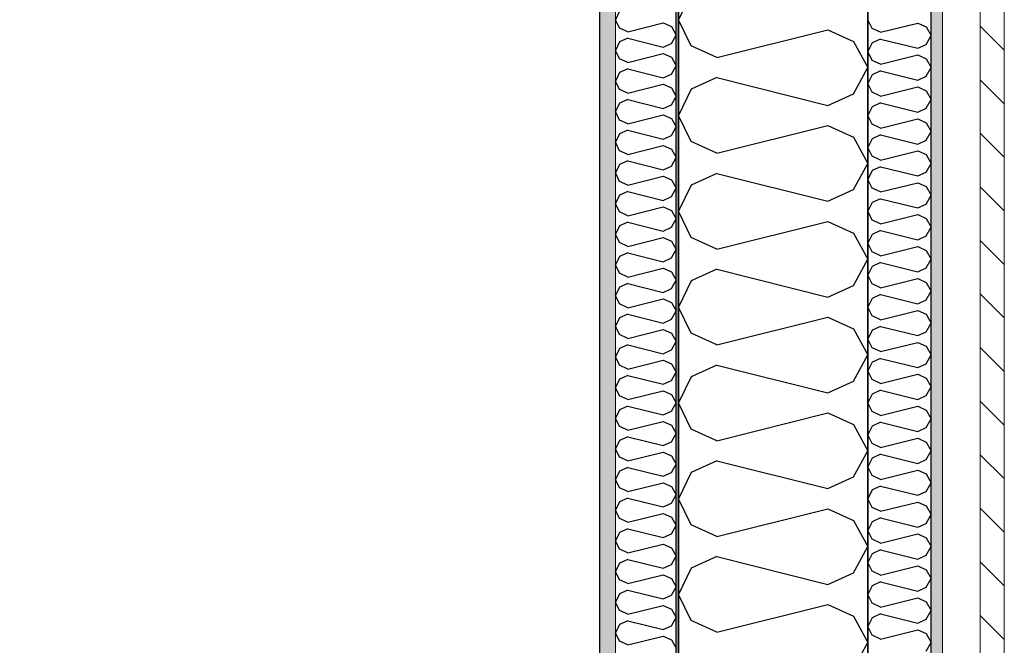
# Model space of a CAD drawing. Header units: millimetres. Extents: x -117798 to 93698, y -182207 to 252400.
# Tile 183 of 222: x -64865 to -64085, y -18099 to -17604. Entities that reach past the tile are written whole.
import ezdxf
from ezdxf.enums import TextEntityAlignment as Align

# ---------------------------------------------------------------- set-up
doc = ezdxf.new("R2010")
doc.units = ezdxf.units.MM
doc.header["$LTSCALE"] = 0.5
doc.header["$MEASUREMENT"] = 0
doc.linetypes.add('Over snittplan', pattern=[260, 150, -50, 10, -50])
doc.linetypes.add('PLINE', pattern=[0])
for name, color, linetype in [('232- Ikke-bærende yttervegger', 7, 'Continuous'), ('232- Ikke-bærende yttervegger (Skravur)', 7, 'Continuous'), ('232- Ikke-bærende yttervegger (Skravur)(Nye konstruksjoner)', 7, 'Continuous'), ('232- Ikke-bærende yttervegger(Nye konstruksjoner)', 7, 'Continuous'), ('235- Utvendig kledning og overflate (Skravur)(Nye konstruksjoner)', 7, 'Continuous'), ('251- Frittbærende dekker(Nye konstruksjoner)', 7, 'Continuous'), ('256- Faste himlinger og overflatebehandling(Nye konstruksjoner)', 7, 'Continuous'), ('261- Primærkonstruksjon (tak)', 7, 'Continuous'), ('262- Taktekking(Nye konstruksjoner)', 7, 'Continuous'), ('862- M___Nettoareal(Nye konstruksjoner)', 7, 'Continuous'), ('862- M___Nettoareal(Polylinje)(Nye konstruksjoner)', 7, 'Continuous'), ('862- M___Nettoareal(Tekst)(Nye konstruksjoner)', 7, 'Continuous')]:
    doc.layers.add(name, color=color, linetype=linetype)
doc.layers.add('235- Utvendig kledning og overflate(Nye konstruksjoner)', color=7, linetype='Continuous', lineweight=0)
doc.layers.add('236- Innvendig kledning og overflate(Nye konstruksjoner)', color=7, linetype='Continuous', lineweight=0)
doc.styles.add('GENERATED_STYLE_1', font='arial.ttf')

# ---------------------------------------------------------------- blocks, each defined once
blk = doc.blocks.new('Teknisk vent._A-214_26', base_point=(-66816.58, -20004.17))
at = {"layer": '862- M___Nettoareal(Polylinje)(Nye konstruksjoner)', "linetype": 'PLINE', "flags": 128}
blk.add_lwpolyline([(-70728.16, -18466.93), (-68648.16, -18466.93), (-68648.16, -25811.93), (-68573.16, -25811.93), (-68573.16, -25749.43), (-65173.16, -25749.43), (-65173.16, -25811.93), (-64973.16, -25811.93), (-64973.16, -25749.43), (-64405.66, -25749.43), (-64405.66, -15084.43), (-64973.16, -15084.43), (-64973.16, -15111.93), (-65173.16, -15111.93), (-65173.16, -15084.43), (-68573.16, -15084.43), (-68573.16, -15111.93), (-68773.16, -15111.93), (-68773.16, -15096.93), (-70728.16, -15096.93)], close=True, dxfattribs=at)
at = {"layer": '862- M___Nettoareal(Tekst)(Nye konstruksjoner)', "style": 'GENERATED_STYLE_1'}
for tag, height, p in [('DUMMY_862', 150, (-66934.44, -19409.62)), ('ROOM_NAME', 150, (-66934.44, -20633)), ('DUMMY_861', 100, (-67091.58, -20232.75)), ('ROOM_NUMBER', 100, (-67091.58, -20621.57)), ('DUMMY_863', 100, (-66698.73, -20598.71))]:
    blk.add_attdef(tag, text='', height=height, rotation=90, dxfattribs=at).set_placement(p, align=Align.TOP_LEFT)
blk = doc.blocks.new('*X154')
at = {"layer": '232- Ikke-bærende yttervegger (Skravur)', "linetype": 'PLINE'}
for p, q in [((-64333.35, -17583.2), (-64343.16, -17603.92)), ((-64333.35, -17624.64), (-64343.16, -17603.92)), ((-64313.03, -17633.89), (-64225.04, -17611.89)), ((-64225.04, -17611.89), (-64204.72, -17621.14)), ((-64204.72, -17621.14), (-64193.16, -17641.86)), ((-64313.03, -17633.89), (-64333.35, -17624.64)), ((-64204.72, -17662.58), (-64193.16, -17641.86)), ((-64313.03, -17649.83), (-64333.35, -17659.08)), ((-64313.03, -17649.83), (-64225.04, -17671.83)), ((-64333.35, -17659.08), (-64343.16, -17679.8)), ((-64225.04, -17671.83), (-64204.72, -17662.58)), ((-64333.35, -17700.52), (-64343.16, -17679.8)), ((-64313.03, -17709.77), (-64225.04, -17687.77)), ((-64225.04, -17687.77), (-64204.72, -17697.02)), ((-64204.72, -17697.02), (-64193.16, -17717.74)), ((-64313.03, -17709.77), (-64333.35, -17700.52)), ((-64204.72, -17738.46), (-64193.16, -17717.74)), ((-64313.03, -17725.71), (-64333.35, -17734.96)), ((-64313.03, -17725.71), (-64225.04, -17747.71)), ((-64333.35, -17734.96), (-64343.16, -17755.68)), ((-64225.04, -17747.71), (-64204.72, -17738.46)), ((-64333.35, -17776.4), (-64343.16, -17755.68)), ((-64313.03, -17785.65), (-64225.04, -17763.65)), ((-64225.04, -17763.65), (-64204.72, -17772.9)), ((-64313.03, -17785.65), (-64333.35, -17776.4)), ((-64204.72, -17772.9), (-64193.16, -17793.62)), ((-64204.72, -17814.34), (-64193.16, -17793.62)), ((-64313.03, -17801.59), (-64333.35, -17810.84)), ((-64313.03, -17801.59), (-64225.04, -17823.59)), ((-64333.35, -17810.84), (-64343.16, -17831.56)), ((-64225.04, -17823.59), (-64204.72, -17814.34)), ((-64333.35, -17852.28), (-64343.16, -17831.56)), ((-64313.03, -17861.53), (-64225.04, -17839.53)), ((-64225.04, -17839.53), (-64204.72, -17848.78)), ((-64313.03, -17861.53), (-64333.35, -17852.28)), ((-64204.72, -17848.78), (-64193.16, -17869.5)), ((-64204.72, -17890.22), (-64193.16, -17869.5)), ((-64313.03, -17877.47), (-64333.35, -17886.72)), ((-64313.03, -17877.47), (-64225.04, -17899.47)), ((-64333.35, -17886.72), (-64343.16, -17907.44)), ((-64225.04, -17899.47), (-64204.72, -17890.22)), ((-64333.35, -17928.16), (-64343.16, -17907.44)), ((-64313.03, -17937.41), (-64225.04, -17915.41)), ((-64225.04, -17915.41), (-64204.72, -17924.66)), ((-64204.72, -17924.66), (-64193.16, -17945.38)), ((-64313.03, -17937.41), (-64333.35, -17928.16)), ((-64204.72, -17966.1), (-64193.16, -17945.38)), ((-64313.03, -17953.35), (-64333.35, -17962.6)), ((-64313.03, -17953.35), (-64225.04, -17975.35)), ((-64333.35, -17962.6), (-64343.16, -17983.32)), ((-64225.04, -17975.35), (-64204.72, -17966.1)), ((-64333.35, -18004.04), (-64343.16, -17983.32)), ((-64313.03, -18013.29), (-64225.04, -17991.29)), ((-64225.04, -17991.29), (-64204.72, -18000.54)), ((-64313.03, -18013.29), (-64333.35, -18004.04)), ((-64204.72, -18000.54), (-64193.16, -18021.26)), ((-64204.72, -18041.98), (-64193.16, -18021.26)), ((-64313.03, -18029.23), (-64333.35, -18038.47)), ((-64313.03, -18029.23), (-64225.04, -18051.23)), ((-64333.35, -18038.47), (-64343.16, -18059.2)), ((-64225.04, -18051.23), (-64204.72, -18041.98)), ((-64333.35, -18079.92), (-64343.16, -18059.2)), ((-64313.03, -18089.16), (-64225.04, -18067.17)), ((-64225.04, -18067.17), (-64204.72, -18076.41)), ((-64313.03, -18089.16), (-64333.35, -18079.92)), ((-64204.72, -18076.41), (-64193.16, -18097.14)), ((-64204.72, -18117.86), (-64193.16, -18097.14))]:
    blk.add_line(p, q, dxfattribs=at)
blk = doc.blocks.new('*X420')
at = {"layer": '235- Utvendig kledning og overflate (Skravur)(Nye konstruksjoner)', "linetype": 'PLINE'}
for p, q in [((-64189.89, -17610.83), (-64193.16, -17603.92)), ((-64183.12, -17613.91), (-64189.89, -17610.83)), ((-64183.12, -17613.91), (-64153.79, -17606.58)), ((-64153.79, -17606.58), (-64147.01, -17609.66)), ((-64147.01, -17609.66), (-64143.16, -17616.57)), ((-64183.12, -17619.23), (-64189.89, -17622.31)), ((-64183.12, -17619.23), (-64153.79, -17626.56)), ((-64147.01, -17623.48), (-64143.16, -17616.57)), ((-64189.89, -17622.31), (-64193.16, -17629.22)), ((-64189.89, -17636.12), (-64193.16, -17629.22)), ((-64153.79, -17626.56), (-64147.01, -17623.48)), ((-64183.12, -17639.21), (-64189.89, -17636.12)), ((-64183.12, -17639.21), (-64153.79, -17631.87)), ((-64153.79, -17631.87), (-64147.01, -17634.95)), ((-64147.01, -17634.95), (-64143.16, -17641.86)), ((-64183.12, -17644.52), (-64189.89, -17647.6)), ((-64183.12, -17644.52), (-64153.79, -17651.85)), ((-64147.01, -17648.77), (-64143.16, -17641.86)), ((-64189.89, -17647.6), (-64193.16, -17654.51)), ((-64153.79, -17651.85), (-64147.01, -17648.77)), ((-64189.89, -17661.42), (-64193.16, -17654.51)), ((-64183.12, -17664.5), (-64153.79, -17657.17)), ((-64153.79, -17657.17), (-64147.01, -17660.25)), ((-64147.01, -17660.25), (-64143.16, -17667.16)), ((-64183.12, -17664.5), (-64189.89, -17661.42)), ((-64147.01, -17674.06), (-64143.16, -17667.16)), ((-64189.89, -17672.89), (-64193.16, -17679.8)), ((-64183.12, -17669.81), (-64189.89, -17672.89)), ((-64183.12, -17669.81), (-64153.79, -17677.14)), ((-64153.79, -17677.14), (-64147.01, -17674.06)), ((-64189.89, -17686.71), (-64193.16, -17679.8)), ((-64183.12, -17689.79), (-64153.79, -17682.46)), ((-64153.79, -17682.46), (-64147.01, -17685.54)), ((-64183.12, -17689.79), (-64189.89, -17686.71)), ((-64147.01, -17685.54), (-64143.16, -17692.45)), ((-64189.89, -17698.19), (-64193.16, -17705.09)), ((-64183.12, -17695.1), (-64189.89, -17698.19)), ((-64183.12, -17695.1), (-64153.79, -17702.44)), ((-64153.79, -17702.44), (-64147.01, -17699.36)), ((-64147.01, -17699.36), (-64143.16, -17692.45)), ((-64189.89, -17712), (-64193.16, -17705.09)), ((-64183.12, -17715.08), (-64153.79, -17707.75)), ((-64153.79, -17707.75), (-64147.01, -17710.83)), ((-64183.12, -17715.08), (-64189.89, -17712)), ((-64147.01, -17710.83), (-64143.16, -17717.74)), ((-64183.12, -17720.4), (-64189.89, -17723.48)), ((-64183.12, -17720.4), (-64153.79, -17727.73)), ((-64147.01, -17724.65), (-64143.16, -17717.74)), ((-64189.89, -17723.48), (-64193.16, -17730.39)), ((-64189.89, -17737.29), (-64193.16, -17730.39)), ((-64153.79, -17727.73), (-64147.01, -17724.65)), ((-64183.12, -17740.38), (-64189.89, -17737.29)), ((-64183.12, -17740.38), (-64153.79, -17733.04)), ((-64153.79, -17733.04), (-64147.01, -17736.13)), ((-64147.01, -17736.13), (-64143.16, -17743.03)), ((-64183.12, -17745.69), (-64189.89, -17748.77)), ((-64183.12, -17745.69), (-64153.79, -17753.02)), ((-64147.01, -17749.94), (-64143.16, -17743.03)), ((-64189.89, -17748.77), (-64193.16, -17755.68)), ((-64153.79, -17753.02), (-64147.01, -17749.94)), ((-64189.89, -17762.59), (-64193.16, -17755.68)), ((-64183.12, -17765.67), (-64153.79, -17758.34)), ((-64153.79, -17758.34), (-64147.01, -17761.42)), ((-64147.01, -17761.42), (-64143.16, -17768.33)), ((-64183.12, -17765.67), (-64189.89, -17762.59)), ((-64147.01, -17775.23), (-64143.16, -17768.33)), ((-64189.89, -17774.07), (-64193.16, -17780.97)), ((-64183.12, -17770.98), (-64189.89, -17774.07)), ((-64183.12, -17770.98), (-64153.79, -17778.32)), ((-64153.79, -17778.32), (-64147.01, -17775.23)), ((-64189.89, -17787.88), (-64193.16, -17780.97)), ((-64183.12, -17790.96), (-64153.79, -17783.63)), ((-64153.79, -17783.63), (-64147.01, -17786.71)), ((-64183.12, -17790.96), (-64189.89, -17787.88)), ((-64147.01, -17786.71), (-64143.16, -17793.62)), ((-64147.01, -17800.53), (-64143.16, -17793.62)), ((-64189.89, -17799.36), (-64193.16, -17806.27)), ((-64183.12, -17796.28), (-64189.89, -17799.36)), ((-64183.12, -17796.28), (-64153.79, -17803.61)), ((-64153.79, -17803.61), (-64147.01, -17800.53)), ((-64189.89, -17813.17), (-64193.16, -17806.27)), ((-64183.12, -17816.26), (-64153.79, -17808.92)), ((-64153.79, -17808.92), (-64147.01, -17812.01)), ((-64183.12, -17816.26), (-64189.89, -17813.17)), ((-64147.01, -17812.01), (-64143.16, -17818.91)), ((-64189.89, -17824.65), (-64193.16, -17831.56)), ((-64183.12, -17821.57), (-64189.89, -17824.65)), ((-64183.12, -17821.57), (-64153.79, -17828.9)), ((-64147.01, -17825.82), (-64143.16, -17818.91)), ((-64189.89, -17838.47), (-64193.16, -17831.56)), ((-64153.79, -17828.9), (-64147.01, -17825.82)), ((-64183.12, -17841.55), (-64189.89, -17838.47)), ((-64183.12, -17841.55), (-64153.79, -17834.22)), ((-64153.79, -17834.22), (-64147.01, -17837.3)), ((-64147.01, -17837.3), (-64143.16, -17844.21)), ((-64183.12, -17846.86), (-64189.89, -17849.95)), ((-64183.12, -17846.86), (-64153.79, -17854.2)), ((-64147.01, -17851.11), (-64143.16, -17844.21)), ((-64189.89, -17849.95), (-64193.16, -17856.85)), ((-64153.79, -17854.2), (-64147.01, -17851.11)), ((-64189.89, -17863.76), (-64193.16, -17856.85)), ((-64183.12, -17866.84), (-64189.89, -17863.76)), ((-64183.12, -17866.84), (-64153.79, -17859.51)), ((-64153.79, -17859.51), (-64147.01, -17862.59)), ((-64147.01, -17862.59), (-64143.16, -17869.5)), ((-64147.01, -17876.41), (-64143.16, -17869.5)), ((-64189.89, -17875.24), (-64193.16, -17882.15)), ((-64183.12, -17872.16), (-64189.89, -17875.24)), ((-64183.12, -17872.16), (-64153.79, -17879.49)), ((-64153.79, -17879.49), (-64147.01, -17876.41)), ((-64189.89, -17889.05), (-64193.16, -17882.15)), ((-64183.12, -17892.13), (-64153.79, -17884.8)), ((-64153.79, -17884.8), (-64147.01, -17887.88)), ((-64183.12, -17892.13), (-64189.89, -17889.05)), ((-64147.01, -17887.88), (-64143.16, -17894.79)), ((-64147.01, -17901.7), (-64143.16, -17894.79)), ((-64189.89, -17900.53), (-64193.16, -17907.44)), ((-64183.12, -17897.45), (-64189.89, -17900.53)), ((-64183.12, -17897.45), (-64153.79, -17904.78)), ((-64153.79, -17904.78), (-64147.01, -17901.7)), ((-64189.89, -17914.35), (-64193.16, -17907.44)), ((-64183.12, -17917.43), (-64153.79, -17910.1)), ((-64153.79, -17910.1), (-64147.01, -17913.18)), ((-64183.12, -17917.43), (-64189.89, -17914.35)), ((-64147.01, -17913.18), (-64143.16, -17920.08)), ((-64189.89, -17925.82), (-64193.16, -17932.73)), ((-64183.12, -17922.74), (-64189.89, -17925.82)), ((-64183.12, -17922.74), (-64153.79, -17930.07)), ((-64147.01, -17926.99), (-64143.16, -17920.08)), ((-64189.89, -17939.64), (-64193.16, -17932.73)), ((-64153.79, -17930.07), (-64147.01, -17926.99)), ((-64183.12, -17942.72), (-64189.89, -17939.64)), ((-64183.12, -17942.72), (-64153.79, -17935.39)), ((-64153.79, -17935.39), (-64147.01, -17938.47)), ((-64147.01, -17938.47), (-64143.16, -17945.38)), ((-64183.12, -17948.03), (-64189.89, -17951.12)), ((-64183.12, -17948.03), (-64153.79, -17955.37)), ((-64147.01, -17952.29), (-64143.16, -17945.38)), ((-64189.89, -17951.12), (-64193.16, -17958.02)), ((-64153.79, -17955.37), (-64147.01, -17952.29)), ((-64189.89, -17964.93), (-64193.16, -17958.02)), ((-64183.12, -17968.01), (-64189.89, -17964.93)), ((-64183.12, -17968.01), (-64153.79, -17960.68)), ((-64153.79, -17960.68), (-64147.01, -17963.76)), ((-64147.01, -17963.76), (-64143.16, -17970.67)), ((-64147.01, -17977.58), (-64143.16, -17970.67)), ((-64189.89, -17976.41), (-64193.16, -17983.32)), ((-64183.12, -17973.33), (-64189.89, -17976.41)), ((-64183.12, -17973.33), (-64153.79, -17980.66)), ((-64153.79, -17980.66), (-64147.01, -17977.58)), ((-64189.89, -17990.22), (-64193.16, -17983.32)), ((-64183.12, -17993.31), (-64153.79, -17985.97)), ((-64153.79, -17985.97), (-64147.01, -17989.06)), ((-64183.12, -17993.31), (-64189.89, -17990.22)), ((-64147.01, -17989.06), (-64143.16, -17995.96)), ((-64147.01, -18002.87), (-64143.16, -17995.96)), ((-64189.89, -18001.7), (-64193.16, -18008.61)), ((-64183.12, -17998.62), (-64189.89, -18001.7)), ((-64183.12, -17998.62), (-64153.79, -18005.95)), ((-64153.79, -18005.95), (-64147.01, -18002.87)), ((-64189.89, -18015.52), (-64193.16, -18008.61)), ((-64183.12, -18018.6), (-64153.79, -18011.27)), ((-64153.79, -18011.27), (-64147.01, -18014.35)), ((-64183.12, -18018.6), (-64189.89, -18015.52)), ((-64147.01, -18014.35), (-64143.16, -18021.26)), ((-64189.89, -18027), (-64193.16, -18033.9)), ((-64183.12, -18023.91), (-64189.89, -18027)), ((-64183.12, -18023.91), (-64153.79, -18031.25)), ((-64147.01, -18028.16), (-64143.16, -18021.26)), ((-64189.89, -18040.81), (-64193.16, -18033.9)), ((-64153.79, -18031.25), (-64147.01, -18028.16)), ((-64183.12, -18043.89), (-64189.89, -18040.81)), ((-64183.12, -18043.89), (-64153.79, -18036.56)), ((-64153.79, -18036.56), (-64147.01, -18039.64)), ((-64147.01, -18039.64), (-64143.16, -18046.55)), ((-64183.12, -18049.21), (-64189.89, -18052.29)), ((-64183.12, -18049.21), (-64153.79, -18056.54)), ((-64147.01, -18053.46), (-64143.16, -18046.55)), ((-64189.89, -18052.29), (-64193.16, -18059.2)), ((-64153.79, -18056.54), (-64147.01, -18053.46)), ((-64189.89, -18066.1), (-64193.16, -18059.2)), ((-64183.12, -18069.19), (-64189.89, -18066.1)), ((-64183.12, -18069.19), (-64153.79, -18061.85)), ((-64153.79, -18061.85), (-64147.01, -18064.94)), ((-64147.01, -18064.94), (-64143.16, -18071.84)), ((-64147.01, -18078.75), (-64143.16, -18071.84)), ((-64189.89, -18077.58), (-64193.16, -18084.49)), ((-64183.12, -18074.5), (-64189.89, -18077.58)), ((-64183.12, -18074.5), (-64153.79, -18081.83)), ((-64153.79, -18081.83), (-64147.01, -18078.75)), ((-64189.89, -18091.4), (-64193.16, -18084.49)), ((-64183.12, -18094.48), (-64153.79, -18087.15)), ((-64153.79, -18087.15), (-64147.01, -18090.23)), ((-64183.12, -18094.48), (-64189.89, -18091.4)), ((-64147.01, -18090.23), (-64143.16, -18097.14)), ((-64147.01, -18104.04), (-64143.16, -18097.14))]:
    blk.add_line(p, q, dxfattribs=at)
blk = doc.blocks.new('*X442')
at = {"layer": '232- Ikke-bærende yttervegger (Skravur)(Nye konstruksjoner)', "linetype": 'PLINE'}
for p, q in [((-64390.02, -17597.29), (-64393.16, -17603.92)), ((-64390.02, -17610.55), (-64393.16, -17603.92)), ((-64383.52, -17613.51), (-64390.02, -17610.55)), ((-64383.52, -17613.51), (-64355.36, -17606.47)), ((-64355.36, -17606.47), (-64348.86, -17609.43)), ((-64348.86, -17609.43), (-64345.16, -17616.06)), ((-64390.02, -17621.57), (-64393.16, -17628.2)), ((-64383.52, -17618.61), (-64390.02, -17621.57)), ((-64383.52, -17618.61), (-64355.36, -17625.65)), ((-64348.86, -17622.69), (-64345.16, -17616.06)), ((-64390.02, -17634.83), (-64393.16, -17628.2)), ((-64355.36, -17625.65), (-64348.86, -17622.69)), ((-64383.52, -17637.79), (-64390.02, -17634.83)), ((-64383.52, -17637.79), (-64355.36, -17630.75)), ((-64355.36, -17630.75), (-64348.86, -17633.71)), ((-64348.86, -17633.71), (-64345.16, -17640.34)), ((-64383.52, -17642.9), (-64390.02, -17645.85)), ((-64383.52, -17642.9), (-64355.36, -17649.93)), ((-64348.86, -17646.98), (-64345.16, -17640.34)), ((-64390.02, -17645.85), (-64393.16, -17652.49)), ((-64390.02, -17659.12), (-64393.16, -17652.49)), ((-64355.36, -17649.93), (-64348.86, -17646.98)), ((-64383.52, -17662.07), (-64390.02, -17659.12)), ((-64383.52, -17662.07), (-64355.36, -17655.04)), ((-64355.36, -17655.04), (-64348.86, -17657.99)), ((-64348.86, -17657.99), (-64345.16, -17664.63)), ((-64383.52, -17667.18), (-64390.02, -17670.14)), ((-64383.52, -17667.18), (-64355.36, -17674.22)), ((-64348.86, -17671.26), (-64345.16, -17664.63)), ((-64390.02, -17670.14), (-64393.16, -17676.77)), ((-64355.36, -17674.22), (-64348.86, -17671.26)), ((-64390.02, -17683.4), (-64393.16, -17676.77)), ((-64383.52, -17686.36), (-64390.02, -17683.4)), ((-64383.52, -17686.36), (-64355.36, -17679.32)), ((-64355.36, -17679.32), (-64348.86, -17682.28)), ((-64348.86, -17682.28), (-64345.16, -17688.91)), ((-64383.52, -17691.46), (-64390.02, -17694.42)), ((-64383.52, -17691.46), (-64355.36, -17698.5)), ((-64348.86, -17695.54), (-64345.16, -17688.91)), ((-64390.02, -17694.42), (-64393.16, -17701.05)), ((-64355.36, -17698.5), (-64348.86, -17695.54)), ((-64390.02, -17707.68), (-64393.16, -17701.05)), ((-64383.52, -17710.64), (-64390.02, -17707.68)), ((-64383.52, -17710.64), (-64355.36, -17703.6)), ((-64355.36, -17703.6), (-64348.86, -17706.56)), ((-64348.86, -17706.56), (-64345.16, -17713.19)), ((-64348.86, -17719.82), (-64345.16, -17713.19)), ((-64390.02, -17718.7), (-64393.16, -17725.33)), ((-64383.52, -17715.74), (-64390.02, -17718.7)), ((-64383.52, -17715.74), (-64355.36, -17722.78)), ((-64355.36, -17722.78), (-64348.86, -17719.82)), ((-64390.02, -17731.96), (-64393.16, -17725.33)), ((-64383.52, -17734.92), (-64355.36, -17727.88)), ((-64355.36, -17727.88), (-64348.86, -17730.84)), ((-64348.86, -17730.84), (-64345.16, -17737.47)), ((-64383.52, -17734.92), (-64390.02, -17731.96)), ((-64348.86, -17744.1), (-64345.16, -17737.47)), ((-64390.02, -17742.98), (-64393.16, -17749.61)), ((-64383.52, -17740.02), (-64390.02, -17742.98)), ((-64383.52, -17740.02), (-64355.36, -17747.06)), ((-64355.36, -17747.06), (-64348.86, -17744.1)), ((-64390.02, -17756.24), (-64393.16, -17749.61)), ((-64383.52, -17759.2), (-64355.36, -17752.16)), ((-64355.36, -17752.16), (-64348.86, -17755.12)), ((-64383.52, -17759.2), (-64390.02, -17756.24)), ((-64348.86, -17755.12), (-64345.16, -17761.75)), ((-64348.86, -17768.38), (-64345.16, -17761.75)), ((-64390.02, -17767.26), (-64393.16, -17773.89)), ((-64383.52, -17764.3), (-64390.02, -17767.26)), ((-64383.52, -17764.3), (-64355.36, -17771.34)), ((-64355.36, -17771.34), (-64348.86, -17768.38)), ((-64390.02, -17780.52), (-64393.16, -17773.89)), ((-64383.52, -17783.48), (-64355.36, -17776.44)), ((-64355.36, -17776.44), (-64348.86, -17779.4)), ((-64383.52, -17783.48), (-64390.02, -17780.52)), ((-64348.86, -17779.4), (-64345.16, -17786.03)), ((-64390.02, -17791.54), (-64393.16, -17798.17)), ((-64383.52, -17788.58), (-64390.02, -17791.54)), ((-64383.52, -17788.58), (-64355.36, -17795.62)), ((-64355.36, -17795.62), (-64348.86, -17792.66)), ((-64348.86, -17792.66), (-64345.16, -17786.03)), ((-64390.02, -17804.8), (-64393.16, -17798.17)), ((-64383.52, -17807.76), (-64355.36, -17800.72)), ((-64355.36, -17800.72), (-64348.86, -17803.68)), ((-64383.52, -17807.76), (-64390.02, -17804.8)), ((-64348.86, -17803.68), (-64345.16, -17810.31)), ((-64390.02, -17815.82), (-64393.16, -17822.45)), ((-64383.52, -17812.86), (-64390.02, -17815.82)), ((-64383.52, -17812.86), (-64355.36, -17819.9)), ((-64355.36, -17819.9), (-64348.86, -17816.94)), ((-64348.86, -17816.94), (-64345.16, -17810.31)), ((-64390.02, -17829.08), (-64393.16, -17822.45)), ((-64383.52, -17832.04), (-64390.02, -17829.08)), ((-64383.52, -17832.04), (-64355.36, -17825)), ((-64355.36, -17825), (-64348.86, -17827.96)), ((-64348.86, -17827.96), (-64345.16, -17834.59)), ((-64390.02, -17840.1), (-64393.16, -17846.74)), ((-64383.52, -17837.15), (-64390.02, -17840.1)), ((-64383.52, -17837.15), (-64355.36, -17844.18)), ((-64348.86, -17841.23), (-64345.16, -17834.59)), ((-64390.02, -17853.37), (-64393.16, -17846.74)), ((-64355.36, -17844.18), (-64348.86, -17841.23)), ((-64383.52, -17856.33), (-64390.02, -17853.37)), ((-64383.52, -17856.33), (-64355.36, -17849.29)), ((-64355.36, -17849.29), (-64348.86, -17852.24)), ((-64348.86, -17852.24), (-64345.16, -17858.88)), ((-64383.52, -17861.43), (-64390.02, -17864.39)), ((-64383.52, -17861.43), (-64355.36, -17868.47)), ((-64348.86, -17865.51), (-64345.16, -17858.88)), ((-64390.02, -17864.39), (-64393.16, -17871.02)), ((-64390.02, -17877.65), (-64393.16, -17871.02)), ((-64355.36, -17868.47), (-64348.86, -17865.51)), ((-64383.52, -17880.61), (-64390.02, -17877.65)), ((-64383.52, -17880.61), (-64355.36, -17873.57)), ((-64355.36, -17873.57), (-64348.86, -17876.53)), ((-64348.86, -17876.53), (-64345.16, -17883.16)), ((-64383.52, -17885.71), (-64390.02, -17888.67)), ((-64383.52, -17885.71), (-64355.36, -17892.75)), ((-64348.86, -17889.79), (-64345.16, -17883.16)), ((-64390.02, -17888.67), (-64393.16, -17895.3)), ((-64355.36, -17892.75), (-64348.86, -17889.79)), ((-64390.02, -17901.93), (-64393.16, -17895.3)), ((-64383.52, -17904.89), (-64390.02, -17901.93)), ((-64383.52, -17904.89), (-64355.36, -17897.85)), ((-64355.36, -17897.85), (-64348.86, -17900.81)), ((-64348.86, -17900.81), (-64345.16, -17907.44)), ((-64383.52, -17909.99), (-64390.02, -17912.95)), ((-64383.52, -17909.99), (-64355.36, -17917.03)), ((-64348.86, -17914.07), (-64345.16, -17907.44)), ((-64390.02, -17912.95), (-64393.16, -17919.58)), ((-64355.36, -17917.03), (-64348.86, -17914.07)), ((-64390.02, -17926.21), (-64393.16, -17919.58)), ((-64383.52, -17929.17), (-64390.02, -17926.21)), ((-64383.52, -17929.17), (-64355.36, -17922.13)), ((-64355.36, -17922.13), (-64348.86, -17925.09)), ((-64348.86, -17925.09), (-64345.16, -17931.72)), ((-64348.86, -17938.35), (-64345.16, -17931.72)), ((-64390.02, -17937.23), (-64393.16, -17943.86)), ((-64383.52, -17934.27), (-64390.02, -17937.23)), ((-64383.52, -17934.27), (-64355.36, -17941.31)), ((-64355.36, -17941.31), (-64348.86, -17938.35)), ((-64390.02, -17950.49), (-64393.16, -17943.86)), ((-64383.52, -17953.45), (-64355.36, -17946.41)), ((-64355.36, -17946.41), (-64348.86, -17949.37)), ((-64348.86, -17949.37), (-64345.16, -17956)), ((-64383.52, -17953.45), (-64390.02, -17950.49)), ((-64348.86, -17962.63), (-64345.16, -17956)), ((-64390.02, -17961.51), (-64393.16, -17968.14)), ((-64383.52, -17958.55), (-64390.02, -17961.51)), ((-64383.52, -17958.55), (-64355.36, -17965.59)), ((-64355.36, -17965.59), (-64348.86, -17962.63)), ((-64390.02, -17974.77), (-64393.16, -17968.14)), ((-64383.52, -17977.73), (-64355.36, -17970.69)), ((-64355.36, -17970.69), (-64348.86, -17973.65)), ((-64383.52, -17977.73), (-64390.02, -17974.77)), ((-64348.86, -17973.65), (-64345.16, -17980.28)), ((-64348.86, -17986.91), (-64345.16, -17980.28)), ((-64390.02, -17985.79), (-64393.16, -17992.42)), ((-64383.52, -17982.83), (-64390.02, -17985.79)), ((-64383.52, -17982.83), (-64355.36, -17989.87)), ((-64355.36, -17989.87), (-64348.86, -17986.91)), ((-64390.02, -17999.05), (-64393.16, -17992.42)), ((-64383.52, -18002.01), (-64355.36, -17994.97)), ((-64355.36, -17994.97), (-64348.86, -17997.93)), ((-64383.52, -18002.01), (-64390.02, -17999.05)), ((-64348.86, -17997.93), (-64345.16, -18004.56)), ((-64390.02, -18010.07), (-64393.16, -18016.7)), ((-64383.52, -18007.11), (-64390.02, -18010.07)), ((-64383.52, -18007.11), (-64355.36, -18014.15)), ((-64355.36, -18014.15), (-64348.86, -18011.19)), ((-64348.86, -18011.19), (-64345.16, -18004.56)), ((-64390.02, -18023.34), (-64393.16, -18016.7)), ((-64383.52, -18026.29), (-64355.36, -18019.25)), ((-64355.36, -18019.25), (-64348.86, -18022.21)), ((-64383.52, -18026.29), (-64390.02, -18023.34)), ((-64348.86, -18022.21), (-64345.16, -18028.84)), ((-64390.02, -18034.35), (-64393.16, -18040.99)), ((-64383.52, -18031.4), (-64390.02, -18034.35)), ((-64383.52, -18031.4), (-64355.36, -18038.43)), ((-64348.86, -18035.48), (-64345.16, -18028.84)), ((-64390.02, -18047.62), (-64393.16, -18040.99)), ((-64355.36, -18038.43), (-64348.86, -18035.48)), ((-64383.52, -18050.58), (-64390.02, -18047.62)), ((-64383.52, -18050.58), (-64355.36, -18043.54)), ((-64355.36, -18043.54), (-64348.86, -18046.5)), ((-64348.86, -18046.5), (-64345.16, -18053.13)), ((-64390.02, -18058.64), (-64393.16, -18065.27)), ((-64383.52, -18055.68), (-64390.02, -18058.64)), ((-64383.52, -18055.68), (-64355.36, -18062.72)), ((-64348.86, -18059.76), (-64345.16, -18053.13)), ((-64390.02, -18071.9), (-64393.16, -18065.27)), ((-64355.36, -18062.72), (-64348.86, -18059.76)), ((-64383.52, -18074.86), (-64390.02, -18071.9)), ((-64383.52, -18074.86), (-64355.36, -18067.82)), ((-64355.36, -18067.82), (-64348.86, -18070.78)), ((-64348.86, -18070.78), (-64345.16, -18077.41)), ((-64383.52, -18079.96), (-64390.02, -18082.92)), ((-64383.52, -18079.96), (-64355.36, -18087)), ((-64348.86, -18084.04), (-64345.16, -18077.41)), ((-64390.02, -18082.92), (-64393.16, -18089.55)), ((-64390.02, -18096.18), (-64393.16, -18089.55)), ((-64355.36, -18087), (-64348.86, -18084.04)), ((-64383.52, -18099.14), (-64390.02, -18096.18)), ((-64383.52, -18099.14), (-64355.36, -18092.1)), ((-64355.36, -18092.1), (-64348.86, -18095.06)), ((-64348.86, -18095.06), (-64345.16, -18101.69))]:
    blk.add_line(p, q, dxfattribs=at)

msp = doc.modelspace()

# ---------------------------------------------------------------- hatches: boundary and pattern name
at = {"layer": '232- Ikke-bærende yttervegger (Skravur)(Nye konstruksjoner)', "linetype": 'Continuous'}
msp.add_hatch(color=256, dxfattribs=at).paths.add_polyline_path([(-64343.16, -15023.93), (-64345.16, -15023.93), (-64345.16, -25809.93), (-64343.16, -25809.93)])
h = msp.add_hatch(dxfattribs=at)
h.set_pattern_fill('Gips', color=256, style=0, pattern_type=2)
h.set_pattern_definition([(90, (0, 0), (-86.60254, 0), [0, -50]), (90, (-43.3, 25), (-86.60254, 0), [0, -50])])
h.paths.add_polyline_path([(-64405.66, -15084.43), (-64405.66, -25749.43), (-64393.16, -25749.43), (-64393.16, -15084.43)])
at = {"layer": '235- Utvendig kledning og overflate (Skravur)(Nye konstruksjoner)', "linetype": 'Continuous'}
h = msp.add_hatch(dxfattribs=at)
h.set_pattern_fill('Skrålinjer_1', color=256, style=0, pattern_type=2)
h.set_pattern_definition([(135, (0, 0), (21.213203, 21.213203), [])])
h.paths.add_polyline_path([(-64104.16, -14782.93), (-64104.16, -26050.93), (-64085.16, -26050.93), (-64085.16, -14782.93)])
h = msp.add_hatch(dxfattribs=at)
h.set_pattern_fill('Prikker_tett', color=256, style=0, pattern_type=2)
h.set_pattern_definition([(0, (0, 0), (0, 43.30127), [0, -25]), (0, (12.5, 21.65), (0, 43.30127), [0, -25])])
h.paths.add_polyline_path([(-64143.16, -14821.93), (-64143.16, -26011.93), (-64134.16, -26011.93), (-64134.16, -14821.93)])

# ---------------------------------------------------------------- linework, layer by layer
at = {"layer": '232- Ikke-bærende yttervegger', "linetype": 'PLINE', "flags": 128}
for points in [[(-64193.16, -23169.43), (-64193.16, -14871.93)], [(-64343.16, -15021.93), (-64343.16, -23169.43)]]:
    msp.add_lwpolyline(points, dxfattribs=at)
at = {"layer": '232- Ikke-bærende yttervegger(Nye konstruksjoner)', "linetype": 'PLINE'}
msp.add_line((-64345.16, -25761.93), (-64345.16, -15071.93), dxfattribs=at)
at = {"layer": '232- Ikke-bærende yttervegger(Nye konstruksjoner)', "linetype": 'PLINE', "flags": 128}
msp.add_lwpolyline([(-64343.16, -25811.93), (-64343.16, -15023.93)], dxfattribs=at)
at = {"layer": '235- Utvendig kledning og overflate(Nye konstruksjoner)', "linetype": 'PLINE'}
for p, q in [((-64104.16, -26020.93), (-64104.16, -14812.93)), ((-64134.16, -26011.93), (-64134.16, -14821.93)), ((-64143.16, -25961.93), (-64143.16, -14871.93))]:
    msp.add_line(p, q, dxfattribs=at)
at = {"layer": '235- Utvendig kledning og overflate(Nye konstruksjoner)', "linetype": 'PLINE', "flags": 128}
for points in [[(-64193.16, -14871.93), (-64193.16, -25961.93)], [(-64085.16, -26069.93), (-64085.16, -14921.93)]]:
    msp.add_lwpolyline(points, dxfattribs=at)
at = {"layer": '236- Innvendig kledning og overflate(Nye konstruksjoner)', "linetype": 'PLINE'}
msp.add_line((-64393.16, -15084.43), (-64393.16, -25761.93), dxfattribs=at)
at = {"layer": '236- Innvendig kledning og overflate(Nye konstruksjoner)', "linetype": 'PLINE', "flags": 128}
msp.add_lwpolyline([(-64405.66, -15084.43), (-64405.66, -25749.43)], dxfattribs=at)
at = {"layer": '251- Frittbærende dekker(Nye konstruksjoner)', "linetype": 'Over snittplan', "flags": 128}
msp.add_lwpolyline([(-64343.16, -25811.93), (-64343.16, -15021.93), (-65073.16, -15021.93), (-65073.16, -25811.93)], close=True, dxfattribs=at)
at = {"layer": '256- Faste himlinger og overflatebehandling(Nye konstruksjoner)', "linetype": 'PLINE', "flags": 128}
msp.add_lwpolyline([(-64343.16, -15111.93), (-64343.16, -18521.93)], dxfattribs=at)
at = {"layer": '261- Primærkonstruksjon (tak)', "linetype": 'PLINE', "flags": 128}
for points in [[(-64193.16, -15016.93), (-64193.16, -25816.93)], [(-64193.16, -25666.93), (-64193.16, -15166.93)]]:
    msp.add_lwpolyline(points, dxfattribs=at)
at = {"layer": '262- Taktekking(Nye konstruksjoner)', "linetype": 'PLINE', "flags": 128}
msp.add_lwpolyline([(-64143.16, -26011.93), (-64143.16, -14821.93)], dxfattribs=at)

# ---------------------------------------------------------------- block references
at = {"layer": '232- Ikke-bærende yttervegger'}
msp.add_blockref('*X154', (0, 0), dxfattribs=at)
at = {"layer": '232- Ikke-bærende yttervegger(Nye konstruksjoner)'}
msp.add_blockref('*X442', (0, 0), dxfattribs=at)
at = {"layer": '235- Utvendig kledning og overflate(Nye konstruksjoner)'}
msp.add_blockref('*X420', (0, 0), dxfattribs=at)
at = {"layer": '862- M___Nettoareal(Nye konstruksjoner)', "linetype": 'Continuous'}
msp.add_blockref('Teknisk vent._A-214_26', (-66816.58, -20004.17), dxfattribs=at)

doc.saveas('drawing.dxf')
